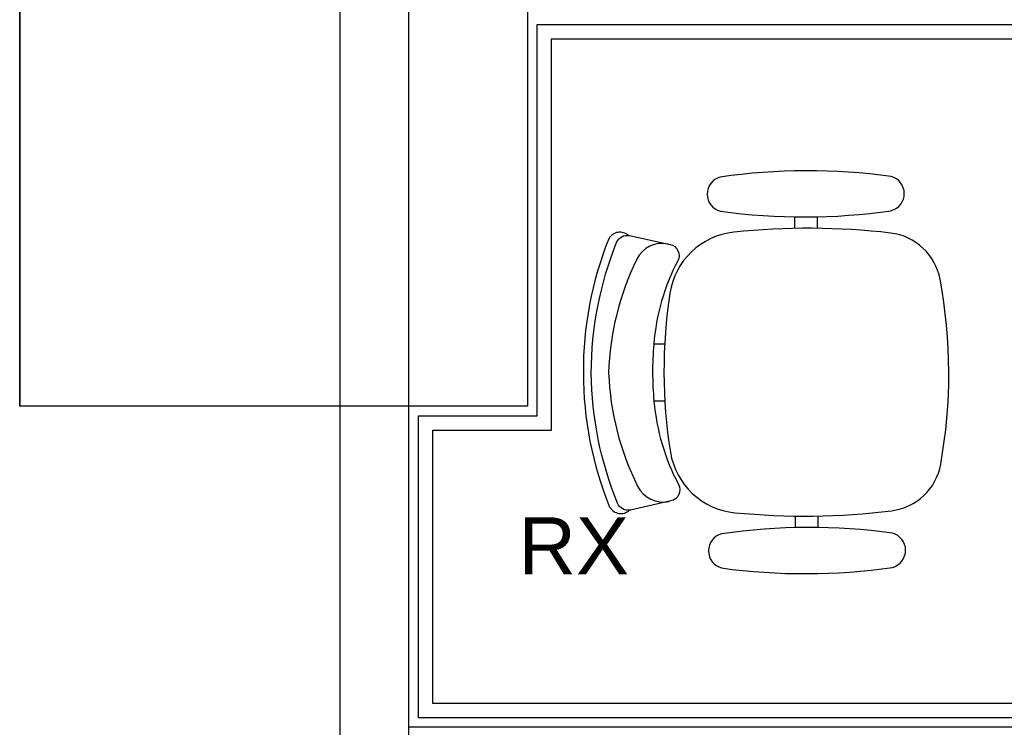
# Model space of a CAD drawing. Extents: x 40.7 to 137.4, y -250.8 to -221.5.
# Tile 71 of 256: x 56.2 to 58.2, y -235.7 to -234.2. Entities that reach past the tile are written whole.
import ezdxf
from ezdxf.enums import TextEntityAlignment as Align

# ---------------------------------------------------------------- set-up
doc = ezdxf.new("R2010")
doc.units = 0
doc.header["$MEASUREMENT"] = 0
doc.layers.get('0').update_dxf_attribs({"linetype": 'CONTINUOUS'})
doc.layers.get('Defpoints').update_dxf_attribs({"linetype": 'CONTINUOUS'})
doc.layers.add('paredes1', color=8, linetype='CONTINUOUS')
doc.layers.add('textos1', color=4, linetype='CONTINUOUS')
doc.styles.add('Texto Cota', font='ARIAL.TTF')

# ---------------------------------------------------------------- blocks, each defined once
blk = doc.blocks.new('AREA')
at = {"style": 'Texto Cota'}
for tag, p in [('AREAS:COMODO', (0, 1.75)), ('AREAS:VALOR', (0, -1.25))]:
    blk.add_attdef(tag, text='', height=2, dxfattribs=at).set_placement(p, align=Align.MIDDLE_CENTER)

msp = doc.modelspace()

# ---------------------------------------------------------------- linework, layer by layer
at = {"layer": 'Defpoints'}
msp.add_line((56.161, -234.013), (56.161, -235.063), dxfattribs=at)
at = {"layer": 'paredes1'}
for p, q in [((56.8354, -229.4273), (56.8354, -239.7686)), ((56.981, -239.623), (56.981, -229.573)), ((57.793, -234.6643), (57.7931, -234.6883)), ((57.841, -234.6641), (57.8411, -234.6881)), ((57.5197, -234.9323), (57.4968, -234.9323)), ((57.5201, -235.0523), (57.4972, -235.0523)), ((57.7953, -235.3183), (57.7953, -235.2943)), ((57.8433, -235.3181), (57.8433, -235.2941)), ((59.3137, -235.7389), (56.981, -235.7389))]:
    msp.add_line(p, q, dxfattribs=at)
msp.add_lwpolyline([(56.161, -234.013), (57.231, -234.013), (57.231, -235.063), (56.161, -235.063)], close=True, dxfattribs=at)
for points in [[(59.2937, -235.7189), (57.001, -235.7189), (57.001, -235.083), (57.251, -235.083), (57.251, -234.2589), (59.2937, -234.2589), (59.2937, -234.3149), (59.3137, -234.3149)], [(59.2637, -235.6889), (57.031, -235.6889), (57.031, -235.113), (57.281, -235.113), (57.281, -234.2889), (59.2637, -234.2889), (59.2637, -234.3449), (59.3137, -234.3449)]]:
    msp.add_lwpolyline(points, dxfattribs=at)
for points in [[(57.4436, -234.7033, 0.481357), (57.4018, -234.7102, 0.097119), (57.3484, -234.9929, 0.097119), (57.4038, -235.2751, 0.481357), (57.4456, -235.2818)], [(57.4972, -235.0523, 0.100785), (57.5489, -235.2277, -0.49505), (57.5329, -235.2624), (57.4478, -235.2814, -0.365963), (57.4203, -235.267, -0.0944), (57.3651, -234.9928, -0.0944), (57.4184, -234.7182, -0.365963), (57.4458, -234.7036), (57.531, -234.722, -0.49505), (57.5472, -234.7566, 0.100785), (57.4968, -234.9323, 0.100785)], [(57.5276, -234.7213, 0.344642), (57.461, -234.7535, 0.1068), (57.4017, -234.9927, 0.1068), (57.4627, -235.2314, 0.344642), (57.5295, -235.2632)]]:
    msp.add_lwpolyline(points, format="xyb", dxfattribs=at)
msp.add_lwpolyline([(57.5318, -235.1595, 0.340817), (57.6674, -235.287, 0.05523), (57.9977, -235.2829, 0.328643), (58.1012, -235.1851, 0.09095), (58.0998, -234.7954, 0.328643), (57.9957, -234.6982, 0.05523), (57.6653, -234.6964, 0.340817), (57.5306, -234.8249, 0.077917)], format="xyb", close=True, dxfattribs=at)
for centre, radius, start, end in [((57.6465, -234.6162), 0.0373, 105.201, 255.201), ((57.8212, -235.861), 1.294, 82.2048, 98.1973), ((57.9872, -234.615), 0.0373, 285.201, 75.201), ((57.8125, -233.3703), 1.294, 262.2048, 278.1973), ((58.1511, -234.99), 0.6569, 174.9605, 185.4416), ((57.8239, -236.6122), 1.294, 82.2048, 98.1973), ((57.6492, -235.3674), 0.0373, 105.201, 255.201), ((57.9899, -235.3662), 0.0373, 285.201, 75.201), ((57.8151, -234.1214), 1.294, 262.2048, 278.1973)]:
    msp.add_arc(centre, radius, start, end, dxfattribs=at)

# ---------------------------------------------------------------- block references
at = {"layer": 'textos1', "linetype": 'Continuous', "lineweight": -3, "xscale": 0.0599999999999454, "yscale": 0.0599999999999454, "zscale": 0.0599999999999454}
msp.add_blockref('AREA', (57.3283, -235.4619), dxfattribs=at).add_auto_attribs({'AREAS:COMODO': 'RX'})

doc.saveas('drawing.dxf')
